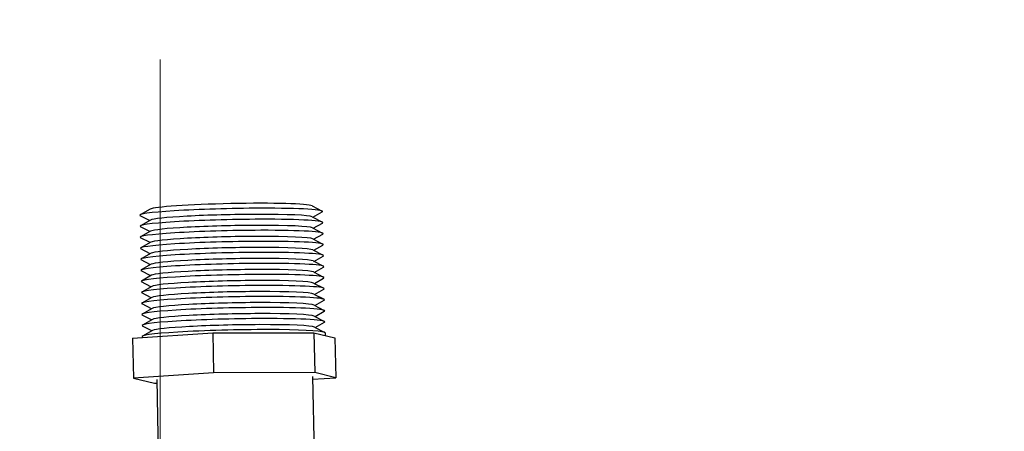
# Model space of a CAD drawing. Extents: x 0 to 796, y 0 to 496.
# Tile 203 of 242: x 668.9 to 674.43, y 315.96 to 318.28. Entities that reach past the tile are written whole.
import ezdxf

# ---------------------------------------------------------------- set-up
doc = ezdxf.new("R2010")
doc.units = 0
doc.header["$LTSCALE"] = 12
doc.header["$MEASUREMENT"] = 0
doc.header["$PDMODE"] = 1
doc.linetypes.add('C', pattern=[2, 1.25, -0.25, 0.25, -0.25])
doc.layers.get('Defpoints').update_dxf_attribs({"linetype": 'CONTINUOUS'})
doc.layers.add('C', color=4, linetype='C', lineweight=13)
doc.layers.add('D', color=2, linetype='CONTINUOUS')
doc.layers.add('X', color=1, linetype='CONTINUOUS')
doc.styles.get("Standard").update_dxf_attribs({"font": 'SIMPLEX.SHX', "width": 0.875})
doc.dimstyles.get("Standard").update_dxf_attribs({"dimscale": 28, "dimtxt": 0.125, "dimasz": 0.125, "dimexe": 0.04375, "dimexo": 0.0625, "dimgap": 0.04375, "dimtad": 0, "dimtih": 1, "dimtoh": 1, "dimdec": 4, "dimzin": 12, "dimdsep": 46, "dimlunit": 5, "dimtxsty": 'Standard', "dimcen": 0, "dimclrd": 256, "dimclre": 256, "dimclrt": 256, "dimadec": 1, "dimazin": 3, "dimtfac": 0.875, "dimtdec": 4, "dimtofl": 0, "dimtmove": 0, "dimatfit": 2, "dimfxl": 1, "dimtolj": 1, "dimtzin": 12, "dimlwd": 13, "dimlwe": 13, "dimarcsym": 0})

# ---------------------------------------------------------------- blocks, each defined once
blk = doc.blocks.new('*D114')
at = {"layer": 'D', "lineweight": 13, "transparency": 16777216}
for p, q in [((627.8145, 291.1383), (627.8145, 334.7436)), ((669.6895, 319.8024), (669.6895, 334.7436)), ((666.1895, 333.5186), (631.3145, 333.5186))]:
    blk.add_line(p, q, dxfattribs=at)
at = {"layer": 'D', "transparency": 16777216}
for points in [[(631.3145, 334.102), (631.3145, 332.9353), (627.8145, 333.5186)], [(666.1895, 334.102), (666.1895, 332.9353), (669.6895, 333.5186)]]:
    blk.add_solid(points, dxfattribs=at)
at = {"layer": 'Defpoints', "color": 0, "transparency": 16777216}
for p in [(627.8145, 333.5186), (669.6895, 318.0524), (627.8145, 289.3883)]:
    blk.add_point(p, dxfattribs=at)
at = {"layer": 'D', "transparency": 16777216, "insert": (648.752, 337.4103), "char_height": 3.5, "attachment_point": 5}
blk.add_mtext('\\A1;42{}{\\C2;%%p1/2}', dxfattribs=at)

msp = doc.modelspace()

# ---------------------------------------------------------------- linework, layer by layer
at = {"layer": 'C'}
msp.add_line((669.68953, 318.05239), (669.68953, 189.12703), dxfattribs=at)
at = {"layer": 'X'}
for p, q in [((670.54234, 317.2303), (670.59967, 317.20074)), ((669.63273, 317.21156), (669.57666, 317.17966)), ((669.6298, 317.14713), (669.57677, 317.17447)), ((670.54361, 317.16826), (670.60095, 317.1387)), ((670.54792, 317.16604), (670.59978, 317.19555)), ((669.63401, 317.14953), (669.57794, 317.11763)), ((669.63108, 317.0851), (669.57805, 317.11244)), ((670.54919, 317.10401), (670.60105, 317.13351)), ((669.63529, 317.08749), (669.57922, 317.05559)), ((670.54489, 317.10623), (670.60223, 317.07667)), ((670.55047, 317.04198), (670.60233, 317.07148)), ((669.63236, 317.02306), (669.57932, 317.05041)), ((669.63656, 317.02546), (669.5805, 316.99356)), ((670.54617, 317.04419), (670.6035, 317.01463)), ((670.55175, 316.97994), (670.60361, 317.00944)), ((669.63363, 316.96103), (669.5806, 316.98837)), ((669.63784, 316.96342), (669.58177, 316.93152)), ((670.54745, 316.98216), (670.60478, 316.9526)), ((670.55303, 316.91791), (670.60489, 316.94741)), ((669.63491, 316.89899), (669.58188, 316.92634)), ((669.63912, 316.90139), (669.58305, 316.86949)), ((670.54873, 316.92013), (670.60606, 316.89056)), ((669.63619, 316.83696), (669.58316, 316.8643)), ((669.6404, 316.83935), (669.58433, 316.80746)), ((670.55, 316.85809), (670.60734, 316.82853)), ((670.55431, 316.85587), (670.60617, 316.88538)), ((669.63747, 316.77492), (669.58444, 316.80227)), ((670.55128, 316.79606), (670.60861, 316.76649)), ((670.55558, 316.79384), (670.60744, 316.82334)), ((669.64168, 316.77732), (669.58561, 316.74542)), ((669.63874, 316.71289), (669.58571, 316.74023)), ((670.55256, 316.73402), (670.60989, 316.70446)), ((670.55686, 316.7318), (670.60872, 316.76131)), ((669.64295, 316.71528), (669.58689, 316.68339)), ((669.64002, 316.65086), (669.58699, 316.6782)), ((670.55384, 316.67199), (670.61117, 316.64243)), ((670.55814, 316.66977), (670.61, 316.69927)), ((669.64423, 316.65325), (669.58816, 316.62135)), ((669.6413, 316.58882), (669.58827, 316.61616)), ((670.55942, 316.60773), (670.61128, 316.63724)), ((669.64551, 316.59122), (669.58944, 316.55932)), ((670.55511, 316.60995), (670.61245, 316.58039)), ((670.5607, 316.5457), (670.61255, 316.5752)), ((669.53416, 316.48515), (669.98423, 316.5152)), ((669.64258, 316.52679), (669.58955, 316.55413)), ((669.64679, 316.52918), (669.59072, 316.49728)), ((669.98423, 316.5152), (670.55273, 316.51683)), ((669.98423, 316.5152), (669.98886, 316.29055)), ((670.55273, 316.51683), (670.67115, 316.48842)), ((670.55273, 316.51683), (670.55735, 316.29219)), ((670.55639, 316.54792), (670.61373, 316.51836)), ((670.61617, 316.51581), (670.61646, 316.50154)), ((669.53416, 316.48515), (669.53879, 316.26051)), ((669.58838, 316.49464), (669.58851, 316.48878)), ((670.67115, 316.48842), (670.67578, 316.26378)), ((669.98886, 316.29055), (669.53879, 316.26051)), ((670.55735, 316.29219), (669.98886, 316.29055)), ((670.67578, 316.26378), (670.55735, 316.29219)), ((669.53879, 316.26051), (669.65721, 316.2321)), ((669.65721, 316.2321), (669.67031, 316.23214)), ((669.66988, 316.25313), (669.70271, 314.65938)), ((670.54469, 316.27115), (670.62857, 312.19938)), ((670.54502, 316.25505), (670.67578, 316.26378))]:
    msp.add_line(p, q, dxfattribs=at)
for centre, major_axis, start_param, end_param in [((670.08758, 317.21862), (0.45693, 0.00941), 0.0964308, 3.0451619), ((670.08822, 317.18761), (-0.51389, -0.01059), -1.8967556, 0.0964308), ((670.08886, 317.15659), (-0.45693, -0.00941), -1.8967556, -0.0964308), ((670.08886, 317.15659), (0.45693, 0.00941), 0.0964308, 1.2448371), ((670.08822, 317.18761), (0.51389, 0.01059), -0.0964308, 1.2448371), ((670.0895, 317.12557), (-0.51389, -0.01059), -1.8967556, 0.0964308), ((670.09014, 317.09455), (-0.45693, -0.00941), -1.8967556, -0.0964308), ((670.09014, 317.09455), (0.45693, 0.00941), 0.0964308, 1.2448371), ((670.0895, 317.12557), (0.51389, 0.01059), -0.0964308, 1.2448371), ((670.09078, 317.06354), (-0.51389, -0.01059), -1.8967556, 0.0964308), ((670.09141, 317.03252), (-0.45693, -0.00941), -1.8967556, -0.0964308), ((670.09141, 317.03252), (0.45693, 0.00941), 0.0964308, 1.2448371), ((670.09078, 317.06354), (0.51389, 0.01059), -0.0964308, 1.2448371), ((670.09205, 317.0015), (-0.51389, -0.01059), -1.8967556, 0.0964308), ((670.09205, 317.0015), (0.51389, 0.01059), -0.0964308, 1.2448371), ((670.09333, 316.93947), (-0.51389, -0.01059), -1.8967556, 0.0964308), ((670.09269, 316.97048), (-0.45693, -0.00941), -1.8967556, -0.0964308), ((670.09269, 316.97048), (0.45693, 0.00941), 0.0964308, 1.2448371), ((670.09333, 316.93947), (0.51389, 0.01059), -0.0964308, 1.2448371), ((670.09461, 316.87743), (-0.51389, -0.01059), -1.8967556, 0.0964308), ((670.09397, 316.90845), (-0.45693, -0.00941), -1.8967556, -0.0964308), ((670.09397, 316.90845), (0.45693, 0.00941), 0.0964308, 1.2448371), ((670.09461, 316.87743), (0.51389, 0.01059), -0.0964308, 1.2448371), ((670.09589, 316.8154), (-0.51389, -0.01059), -1.8967556, 0.0964308), ((670.09525, 316.84642), (-0.45693, -0.00941), -1.8967556, -0.0964308), ((670.09525, 316.84642), (0.45693, 0.00941), 0.0964308, 1.2448371), ((670.09589, 316.8154), (0.51389, 0.01059), -0.0964308, 1.2448371), ((670.09716, 316.75336), (-0.51389, -0.01059), -1.8967556, 0.0964308), ((670.09653, 316.78438), (-0.45693, -0.00941), -1.8967556, -0.0964308), ((670.09653, 316.78438), (0.45693, 0.00941), 0.0964308, 1.2448371), ((670.09716, 316.75336), (0.51389, 0.01059), -0.0964308, 1.2448371), ((670.0978, 316.72235), (-0.45693, -0.00941), -1.8967556, -0.0964308), ((670.0978, 316.72235), (0.45693, 0.00941), 0.0964308, 1.2448371), ((670.09844, 316.69133), (-0.51389, -0.01059), -1.8967556, 0.0964308), ((670.09908, 316.66031), (-0.45693, -0.00941), -1.8967556, -0.0964308), ((670.09908, 316.66031), (0.45693, 0.00941), 0.0964308, 1.2448371), ((670.09844, 316.69133), (0.51389, 0.01059), -0.0964308, 1.2448371), ((670.09972, 316.62929), (-0.51389, -0.01059), -1.8967556, 0.0964308), ((670.10036, 316.59828), (-0.45693, -0.00941), -1.8967556, -0.0964308), ((670.10036, 316.59828), (0.45693, 0.00941), 0.0964308, 1.2448371), ((670.09972, 316.62929), (0.51389, 0.01059), -0.0964308, 1.2448371), ((670.101, 316.56726), (-0.51389, -0.01059), -1.8967556, 0.0964308), ((670.10164, 316.53624), (-0.45693, -0.00941), -1.8967556, -0.0964308), ((670.10164, 316.53624), (0.45693, 0.00941), 0.0964308, 1.2448371), ((670.101, 316.56726), (0.51389, 0.01059), -0.0964308, 1.2448371), ((670.10228, 316.50523), (0.51389, 0.01059), 0, 3.1415927)]:
    msp.add_ellipse(centre, major_axis=major_axis, ratio=0.0524246, start_param=start_param, end_param=end_param, dxfattribs=at)
msp.add_open_spline([(670.89401, 313.4373), (670.90017, 313.48261), (670.90848, 313.52753), (670.95752, 313.73965), (671.02492, 313.90147), (671.1984, 314.19877), (671.30834, 314.33625), (671.57745, 314.60102), (671.74181, 314.72406), (672.28945, 315.13109), (672.6876, 315.43308), (673.34621, 315.61798), (673.55819, 315.64303), (673.97547, 315.69096), (674.18371, 315.71417), (674.48997, 315.79729), (674.59347, 315.83479), (674.78397, 315.9316), (674.87238, 315.9905), (674.95267, 316.05952)], degree=3, knots=[6.6600661, 6.6600661, 6.6600661, 6.6600661, 6.7970438, 6.7970438, 7.315632, 7.315632, 7.8490859, 7.8490859, 8.4908859, 8.4908859, 9.9987473, 9.9987473, 10.6811528, 10.6811528, 11.3543858, 11.3543858, 11.70572, 11.70572, 12.0385259, 12.0385259, 12.0385259, 12.0385259], dxfattribs=at)

# ---------------------------------------------------------------- dimensions: what is measured, and where the dimension line sits
at = {"layer": 'D'}
dim = msp.add_linear_dim(base=(627.81453, 333.51865), p1=(669.68953, 318.05239), p2=(627.81453, 289.38828), text='<>{}{\\C2;%%p1/2}', dimstyle='Standard', override={"dimtad": 1, "dimdec": 1}, dxfattribs=at)
dim.commit()
dim.dimension.update_dxf_attribs({"geometry": '*D114', "text_midpoint": (648.75203, 337.41032)})

doc.saveas('drawing.dxf')
